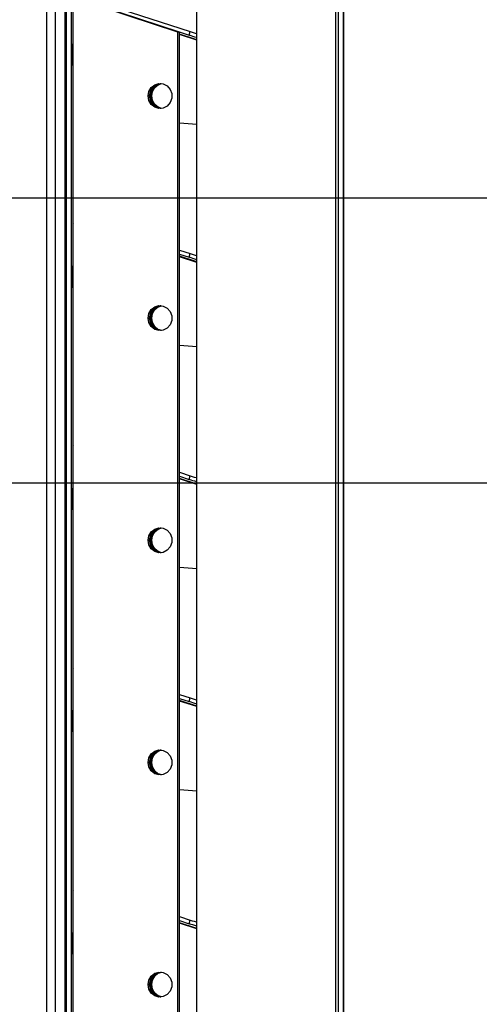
# Model space of a CAD drawing. Header units: millimetres. Extents: x 0 to 39025, y -31299 to 8400.
# Tile 78 of 256: x 17590 to 17686, y -29531 to -29326. Entities that reach past the tile are written whole.
import ezdxf

# ---------------------------------------------------------------- set-up
doc = ezdxf.new("R2010")
doc.units = ezdxf.units.MM
doc.header["$PDSIZE"] = -1
doc.layers.add('DIMENZIJE', color=4, linetype='Continuous')
doc.styles.add('SLDTEXTSTYLE6', font='txt')
doc.dimstyles.new('SLDDIMSTYLE0', dxfattribs={"dimtxt": 3, "dimasz": 3.414889, "dimexe": 0, "dimexo": 0.0625, "dimgap": 0.75, "dimtad": 1, "dimdec": 0, "dimlfac": 20, "dimrnd": 1e-09, "dimzin": 12, "dimdsep": 46, "dimtxsty": 'SLDTEXTSTYLE6', "dimsah": 1, "dimcen": 0.09, "dimadec": 0, "dimazin": 3, "dimtfac": 1, "dimtdec": 0, "dimtofl": 0, "dimtmove": 0, "dimatfit": 3, "dimfxl": 1, "dimfrac": 2, "dimtolj": 1, "dimtzin": 12, "dimarcsym": 0})

# ---------------------------------------------------------------- blocks, each defined once
blk = doc.blocks.new('*U63')
at = {"lineweight": 25}
for points in [[(684.42, 18.46), (684.42, 18.46), (684.42, 557.15), (684.42, 557.15)], [(713.31, 557.15), (713.31, 557.15), (713.31, 16.45), (713.31, 16.45)], [(713.91, 557.15), (713.91, 557.15), (713.91, 16.45), (713.91, 16.45)], [(714.96, 557.15), (714.96, 557.15), (714.96, 16.45), (714.96, 16.45)], [(715, 85.75), (715, 85.75), (715, 557.15), (715, 557.15)], [(657.32, 115.01), (657.32, 115.01), (657.32, 544.18), (657.32, 544.18)], [(657.32, 116.46), (657.32, 116.46), (657.32, 531.12), (657.32, 531.12)], [(658.32, 116.46), (658.32, 116.46), (658.32, 531.12), (658.32, 531.12)], [(656.95, 529.11), (656.95, 529.11), (656.95, 120.93), (656.95, 120.93)], [(658.7, 113.77), (658.7, 113.77), (658.7, 529.5), (658.7, 529.5)], [(680.52, 522.6), (680.52, 522.6), (659.79, 529.5), (659.79, 529.5)], [(680.83, 522.6), (680.83, 522.6), (660.1, 529.5), (660.1, 529.5)], [(662.61, 529.44), (662.61, 529.44), (683.08, 522.75), (683.08, 522.75)], [(653.15, 528.1), (653.15, 528.1), (653.15, 120.93), (653.15, 120.93)], [(654.95, 528.1), (654.95, 528.1), (654.95, 120.93), (654.95, 120.93)], [(658.62, 525.45), (658.62, 525.45), (658.62, 520.19), (658.62, 520.19)], [(673.74, 524.96), (673.74, 524.96), (682.83, 521.99), (682.83, 521.99)], [(680.52, 108.43), (680.52, 108.43), (680.52, 522.6), (680.52, 522.6)], [(680.83, 522.6), (680.83, 522.6), (680.52, 522.6), (680.52, 522.6)], [(680.83, 108.43), (680.83, 108.43), (680.83, 522.6), (680.83, 522.6)], [(682.83, 521.99), (682.83, 521.99), (683.08, 522.75), (683.08, 522.75)], [(684.42, 521.02), (684.42, 521.02), (680.83, 522.19), (680.83, 522.19)], [(684.42, 520.94), (684.42, 520.94), (680.83, 522.11), (680.83, 522.11)], [(658.62, 520.19), (658.62, 520.19), (658.7, 520.19), (658.7, 520.19)], [(658.7, 515.67), (658.7, 515.67), (658.62, 515.67), (658.62, 515.67)], [(680.83, 503.72), (680.83, 503.72), (684.42, 503.45), (684.42, 503.45)], [(658.62, 479.21), (658.62, 479.21), (658.62, 473.96), (658.62, 473.96)], [(658.7, 479.21), (658.7, 479.21), (658.62, 479.21), (658.62, 479.21)], [(680.83, 477.25), (680.83, 477.25), (683.08, 476.52), (683.08, 476.52)], [(680.83, 476.41), (680.83, 476.41), (682.83, 475.76), (682.83, 475.76)], [(684.42, 474.79), (684.42, 474.79), (680.83, 475.96), (680.83, 475.96)], [(684.42, 474.7), (684.42, 474.7), (680.83, 475.87), (680.83, 475.87)], [(682.83, 475.76), (682.83, 475.76), (683.08, 476.52), (683.08, 476.52)], [(658.62, 473.96), (658.62, 473.96), (658.7, 473.96), (658.7, 473.96)], [(658.7, 469.43), (658.7, 469.43), (658.62, 469.43), (658.62, 469.43)], [(680.83, 457.49), (680.83, 457.49), (684.42, 457.21), (684.42, 457.21)], [(658.62, 432.97), (658.62, 432.97), (658.62, 427.72), (658.62, 427.72)], [(658.7, 432.97), (658.7, 432.97), (658.62, 432.97), (658.62, 432.97)], [(680.83, 431.02), (680.83, 431.02), (683.08, 430.29), (683.08, 430.29)], [(680.83, 430.17), (680.83, 430.17), (682.83, 429.52), (682.83, 429.52)], [(684.42, 428.56), (684.42, 428.56), (680.83, 429.73), (680.83, 429.73)], [(684.42, 428.47), (684.42, 428.47), (680.83, 429.63), (680.83, 429.63)], [(682.83, 429.52), (682.83, 429.52), (683.08, 430.29), (683.08, 430.29)], [(658.62, 427.72), (658.62, 427.72), (658.7, 427.72), (658.7, 427.72)], [(658.7, 423.19), (658.7, 423.19), (658.62, 423.19), (658.62, 423.19)], [(680.83, 411.25), (680.83, 411.25), (684.42, 410.98), (684.42, 410.98)], [(658.62, 386.74), (658.62, 386.74), (658.62, 381.49), (658.62, 381.49)], [(658.7, 386.74), (658.7, 386.74), (658.62, 386.74), (658.62, 386.74)], [(680.83, 384.79), (680.83, 384.79), (683.08, 384.05), (683.08, 384.05)], [(680.83, 383.94), (680.83, 383.94), (682.83, 383.28), (682.83, 383.28)], [(684.42, 382.32), (684.42, 382.32), (680.83, 383.49), (680.83, 383.49)], [(684.42, 382.23), (684.42, 382.23), (680.83, 383.4), (680.83, 383.4)], [(682.83, 383.28), (682.83, 383.28), (683.08, 384.05), (683.08, 384.05)], [(658.62, 381.49), (658.62, 381.49), (658.7, 381.49), (658.7, 381.49)], [(658.7, 376.96), (658.7, 376.96), (658.62, 376.96), (658.62, 376.96)], [(680.83, 365.01), (680.83, 365.01), (684.42, 364.74), (684.42, 364.74)], [(658.62, 340.51), (658.62, 340.51), (658.62, 335.25), (658.62, 335.25)], [(658.7, 340.51), (658.7, 340.51), (658.62, 340.51), (658.62, 340.51)], [(680.83, 338.55), (680.83, 338.55), (683.08, 337.82), (683.08, 337.82)], [(680.83, 337.7), (680.83, 337.7), (682.83, 337.05), (682.83, 337.05)], [(684.42, 336.08), (684.42, 336.08), (680.83, 337.25), (680.83, 337.25)], [(684.42, 336), (684.42, 336), (680.83, 337.17), (680.83, 337.17)], [(682.83, 337.05), (682.83, 337.05), (683.08, 337.82), (683.08, 337.82)], [(658.62, 335.25), (658.62, 335.25), (658.7, 335.25), (658.7, 335.25)], [(658.7, 330.73), (658.7, 330.73), (658.62, 330.73), (658.62, 330.73)]]:
    blk.add_open_spline(points, degree=3, dxfattribs=at)
for points, knots in [([(683.08, 522.75), (683.08, 522.75), (683.48, 522.63), (683.48, 522.63), (683.48, 522.63), (683.89, 522.49), (683.89, 522.49), (683.89, 522.49), (684.29, 522.36), (684.29, 522.36), (684.29, 522.36), (684.42, 522.32), (684.42, 522.32)], [0, 0, 0, 0, 1, 1, 1, 2, 2, 2, 3, 3, 3, 4, 4, 4, 4]), ([(684.42, 521.47), (684.42, 521.47), (684.04, 521.6), (684.04, 521.6), (684.04, 521.6), (683.64, 521.73), (683.64, 521.73), (683.64, 521.73), (683.23, 521.86), (683.23, 521.86), (683.23, 521.86), (682.83, 521.99), (682.83, 521.99)], [0, 0, 0, 0, 1, 1, 1, 2, 2, 2, 3, 3, 3, 4, 4, 4, 4]), ([(658.62, 515.67), (658.62, 515.67), (658.62, 515.75), (658.62, 515.75), (658.62, 515.75), (658.62, 516.01), (658.62, 516.01), (658.62, 516.01), (658.62, 516.43), (658.62, 516.43), (658.62, 516.43), (658.62, 516.99), (658.62, 516.99), (658.62, 516.99), (658.62, 517.68), (658.62, 517.68), (658.62, 517.68), (658.62, 518.46), (658.62, 518.46), (658.62, 518.46), (658.62, 519.31), (658.62, 519.31), (658.62, 519.31), (658.62, 520.19), (658.62, 520.19)], [0, 0, 0, 0, 1, 1, 1, 2, 2, 2, 3, 3, 3, 4, 4, 4, 5, 5, 5, 6, 6, 6, 7, 7, 7, 8, 8, 8, 8]), ([(674.31, 509.33), (674.31, 509.33), (674.48, 508.39), (674.48, 508.39), (674.48, 508.39), (674.96, 507.57), (674.96, 507.57), (674.96, 507.57), (675.69, 506.99), (675.69, 506.99), (675.69, 506.99), (676.55, 506.73), (676.55, 506.73), (676.55, 506.73), (677.46, 506.82), (677.46, 506.82), (677.46, 506.82), (678.28, 507.24), (678.28, 507.24), (678.28, 507.24), (678.89, 507.95), (678.89, 507.95), (678.89, 507.95), (679.21, 508.85), (679.21, 508.85), (679.21, 508.85), (679.21, 509.81), (679.21, 509.81), (679.21, 509.81), (678.89, 510.7), (678.89, 510.7), (678.89, 510.7), (678.28, 511.41), (678.28, 511.41), (678.28, 511.41), (677.46, 511.84), (677.46, 511.84), (677.46, 511.84), (676.55, 511.93), (676.55, 511.93), (676.55, 511.93), (675.69, 511.67), (675.69, 511.67), (675.69, 511.67), (674.96, 511.09), (674.96, 511.09), (674.96, 511.09), (674.48, 510.27), (674.48, 510.27), (674.48, 510.27), (674.31, 509.33), (674.31, 509.33)], [0, 0, 0, 0, 1, 1, 1, 2, 2, 2, 3, 3, 3, 4, 4, 4, 5, 5, 5, 6, 6, 6, 7, 7, 7, 8, 8, 8, 9, 9, 9, 10, 10, 10, 11, 11, 11, 12, 12, 12, 13, 13, 13, 14, 14, 14, 15, 15, 15, 16, 16, 16, 17, 17, 17, 17]), ([(674.62, 509.33), (674.62, 509.33), (674.79, 510.27), (674.79, 510.27), (674.79, 510.27), (675.27, 511.09), (675.27, 511.09), (675.27, 511.09), (675.99, 511.67), (675.99, 511.67), (675.99, 511.67), (676.86, 511.93), (676.86, 511.93), (676.86, 511.93), (676.94, 511.94), (676.94, 511.94)], [0, 0, 0, 0, 1, 1, 1, 2, 2, 2, 3, 3, 3, 4, 4, 4, 5, 5, 5, 5]), ([(674.8, 509.32), (674.8, 509.32), (674.97, 510.27), (674.97, 510.27), (674.97, 510.27), (675.44, 511.09), (675.44, 511.09), (675.44, 511.09), (676.16, 511.66), (676.16, 511.66), (676.16, 511.66), (677.03, 511.92), (677.03, 511.92), (677.03, 511.92), (677.04, 511.92), (677.04, 511.92)], [0, 0, 0, 0, 1, 1, 1, 2, 2, 2, 3, 3, 3, 4, 4, 4, 5, 5, 5, 5]), ([(675.05, 509.33), (675.05, 509.33), (675.21, 510.27), (675.21, 510.27), (675.21, 510.27), (675.69, 511.09), (675.69, 511.09), (675.69, 511.09), (676.41, 511.67), (676.41, 511.67), (676.41, 511.67), (677.15, 511.91), (677.15, 511.91)], [0, 0, 0, 0, 1, 1, 1, 2, 2, 2, 3, 3, 3, 4, 4, 4, 4]), ([(676.94, 506.72), (676.94, 506.72), (676.86, 506.73), (676.86, 506.73), (676.86, 506.73), (675.99, 506.99), (675.99, 506.99), (675.99, 506.99), (675.27, 507.57), (675.27, 507.57), (675.27, 507.57), (674.79, 508.39), (674.79, 508.39), (674.79, 508.39), (674.62, 509.33), (674.62, 509.33)], [0, 0, 0, 0, 1, 1, 1, 2, 2, 2, 3, 3, 3, 4, 4, 4, 5, 5, 5, 5]), ([(677.01, 506.73), (677.01, 506.73), (676.17, 506.99), (676.17, 506.99), (676.17, 506.99), (675.45, 507.56), (675.45, 507.56), (675.45, 507.56), (674.97, 508.38), (674.97, 508.38), (674.97, 508.38), (674.8, 509.32), (674.8, 509.32)], [0, 0, 0, 0, 1, 1, 1, 2, 2, 2, 3, 3, 3, 4, 4, 4, 4]), ([(677.15, 506.75), (677.15, 506.75), (676.42, 506.99), (676.42, 506.99), (676.42, 506.99), (675.7, 507.57), (675.7, 507.57), (675.7, 507.57), (675.22, 508.39), (675.22, 508.39), (675.22, 508.39), (675.05, 509.33), (675.05, 509.33)], [0, 0, 0, 0, 1, 1, 1, 2, 2, 2, 3, 3, 3, 4, 4, 4, 4]), ([(658.7, 482.72), (658.7, 482.72), (658.65, 482.59), (658.65, 482.59), (658.65, 482.59), (658.63, 482.4), (658.63, 482.4), (658.63, 482.4), (658.62, 482.3), (658.62, 482.3)], [0, 0, 0, 0, 1, 1, 1, 2, 2, 2, 3, 3, 3, 3]), ([(658.62, 482.3), (658.62, 482.3), (658.62, 481.93), (658.62, 481.93), (658.62, 481.93), (658.62, 481.56), (658.62, 481.56), (658.62, 481.56), (658.62, 481.17), (658.62, 481.17), (658.62, 481.17), (658.62, 480.79), (658.62, 480.79), (658.62, 480.79), (658.62, 480.4), (658.62, 480.4), (658.62, 480.4), (658.62, 480), (658.62, 480), (658.62, 480), (658.62, 479.61), (658.62, 479.61), (658.62, 479.61), (658.62, 479.21), (658.62, 479.21)], [0, 0, 0, 0, 1, 1, 1, 2, 2, 2, 3, 3, 3, 4, 4, 4, 5, 5, 5, 6, 6, 6, 7, 7, 7, 8, 8, 8, 8]), ([(684.42, 475.24), (684.42, 475.24), (684.04, 475.36), (684.04, 475.36), (684.04, 475.36), (683.64, 475.49), (683.64, 475.49), (683.64, 475.49), (683.23, 475.63), (683.23, 475.63), (683.23, 475.63), (682.83, 475.76), (682.83, 475.76)], [0, 0, 0, 0, 1, 1, 1, 2, 2, 2, 3, 3, 3, 4, 4, 4, 4]), ([(683.08, 476.52), (683.08, 476.52), (683.48, 476.39), (683.48, 476.39), (683.48, 476.39), (683.89, 476.26), (683.89, 476.26), (683.89, 476.26), (684.29, 476.13), (684.29, 476.13), (684.29, 476.13), (684.42, 476.08), (684.42, 476.08)], [0, 0, 0, 0, 1, 1, 1, 2, 2, 2, 3, 3, 3, 4, 4, 4, 4]), ([(658.62, 469.43), (658.62, 469.43), (658.62, 469.52), (658.62, 469.52), (658.62, 469.52), (658.62, 469.78), (658.62, 469.78), (658.62, 469.78), (658.62, 470.2), (658.62, 470.2), (658.62, 470.2), (658.62, 470.76), (658.62, 470.76), (658.62, 470.76), (658.62, 471.45), (658.62, 471.45), (658.62, 471.45), (658.62, 472.23), (658.62, 472.23), (658.62, 472.23), (658.62, 473.07), (658.62, 473.07), (658.62, 473.07), (658.62, 473.96), (658.62, 473.96)], [0, 0, 0, 0, 1, 1, 1, 2, 2, 2, 3, 3, 3, 4, 4, 4, 5, 5, 5, 6, 6, 6, 7, 7, 7, 8, 8, 8, 8]), ([(674.31, 463.09), (674.31, 463.09), (674.48, 462.15), (674.48, 462.15), (674.48, 462.15), (674.96, 461.33), (674.96, 461.33), (674.96, 461.33), (675.69, 460.75), (675.69, 460.75), (675.69, 460.75), (676.55, 460.49), (676.55, 460.49), (676.55, 460.49), (677.46, 460.58), (677.46, 460.58), (677.46, 460.58), (678.28, 461.01), (678.28, 461.01), (678.28, 461.01), (678.89, 461.72), (678.89, 461.72), (678.89, 461.72), (679.21, 462.62), (679.21, 462.62), (679.21, 462.62), (679.21, 463.57), (679.21, 463.57), (679.21, 463.57), (678.89, 464.47), (678.89, 464.47), (678.89, 464.47), (678.28, 465.18), (678.28, 465.18), (678.28, 465.18), (677.46, 465.61), (677.46, 465.61), (677.46, 465.61), (676.55, 465.69), (676.55, 465.69), (676.55, 465.69), (675.69, 465.43), (675.69, 465.43), (675.69, 465.43), (674.96, 464.86), (674.96, 464.86), (674.96, 464.86), (674.48, 464.03), (674.48, 464.03), (674.48, 464.03), (674.31, 463.09), (674.31, 463.09)], [0, 0, 0, 0, 1, 1, 1, 2, 2, 2, 3, 3, 3, 4, 4, 4, 5, 5, 5, 6, 6, 6, 7, 7, 7, 8, 8, 8, 9, 9, 9, 10, 10, 10, 11, 11, 11, 12, 12, 12, 13, 13, 13, 14, 14, 14, 15, 15, 15, 16, 16, 16, 17, 17, 17, 17]), ([(674.62, 463.09), (674.62, 463.09), (674.79, 464.03), (674.79, 464.03), (674.79, 464.03), (675.27, 464.86), (675.27, 464.86), (675.27, 464.86), (675.99, 465.43), (675.99, 465.43), (675.99, 465.43), (676.86, 465.69), (676.86, 465.69), (676.86, 465.69), (676.94, 465.7), (676.94, 465.7)], [0, 0, 0, 0, 1, 1, 1, 2, 2, 2, 3, 3, 3, 4, 4, 4, 5, 5, 5, 5]), ([(674.8, 463.09), (674.8, 463.09), (674.97, 464.03), (674.97, 464.03), (674.97, 464.03), (675.44, 464.85), (675.44, 464.85), (675.44, 464.85), (676.16, 465.43), (676.16, 465.43), (676.16, 465.43), (677.03, 465.69), (677.03, 465.69), (677.03, 465.69), (677.04, 465.69), (677.04, 465.69)], [0, 0, 0, 0, 1, 1, 1, 2, 2, 2, 3, 3, 3, 4, 4, 4, 5, 5, 5, 5]), ([(675.05, 463.09), (675.05, 463.09), (675.21, 464.03), (675.21, 464.03), (675.21, 464.03), (675.69, 464.86), (675.69, 464.86), (675.69, 464.86), (676.41, 465.43), (676.41, 465.43), (676.41, 465.43), (677.15, 465.68), (677.15, 465.68)], [0, 0, 0, 0, 1, 1, 1, 2, 2, 2, 3, 3, 3, 4, 4, 4, 4]), ([(676.94, 460.49), (676.94, 460.49), (676.86, 460.49), (676.86, 460.49), (676.86, 460.49), (675.99, 460.75), (675.99, 460.75), (675.99, 460.75), (675.27, 461.33), (675.27, 461.33), (675.27, 461.33), (674.79, 462.15), (674.79, 462.15), (674.79, 462.15), (674.62, 463.09), (674.62, 463.09)], [0, 0, 0, 0, 1, 1, 1, 2, 2, 2, 3, 3, 3, 4, 4, 4, 5, 5, 5, 5]), ([(677.01, 460.49), (677.01, 460.49), (676.17, 460.75), (676.17, 460.75), (676.17, 460.75), (675.45, 461.33), (675.45, 461.33), (675.45, 461.33), (674.97, 462.15), (674.97, 462.15), (674.97, 462.15), (674.8, 463.09), (674.8, 463.09)], [0, 0, 0, 0, 1, 1, 1, 2, 2, 2, 3, 3, 3, 4, 4, 4, 4]), ([(677.15, 460.51), (677.15, 460.51), (676.42, 460.75), (676.42, 460.75), (676.42, 460.75), (675.7, 461.33), (675.7, 461.33), (675.7, 461.33), (675.22, 462.15), (675.22, 462.15), (675.22, 462.15), (675.05, 463.09), (675.05, 463.09)], [0, 0, 0, 0, 1, 1, 1, 2, 2, 2, 3, 3, 3, 4, 4, 4, 4]), ([(658.7, 436.49), (658.7, 436.49), (658.65, 436.35), (658.65, 436.35), (658.65, 436.35), (658.63, 436.16), (658.63, 436.16), (658.63, 436.16), (658.62, 436.06), (658.62, 436.06)], [0, 0, 0, 0, 1, 1, 1, 2, 2, 2, 3, 3, 3, 3]), ([(658.62, 436.06), (658.62, 436.06), (658.62, 435.7), (658.62, 435.7), (658.62, 435.7), (658.62, 435.32), (658.62, 435.32), (658.62, 435.32), (658.62, 434.94), (658.62, 434.94), (658.62, 434.94), (658.62, 434.55), (658.62, 434.55), (658.62, 434.55), (658.62, 434.16), (658.62, 434.16), (658.62, 434.16), (658.62, 433.77), (658.62, 433.77), (658.62, 433.77), (658.62, 433.37), (658.62, 433.37), (658.62, 433.37), (658.62, 432.97), (658.62, 432.97)], [0, 0, 0, 0, 1, 1, 1, 2, 2, 2, 3, 3, 3, 4, 4, 4, 5, 5, 5, 6, 6, 6, 7, 7, 7, 8, 8, 8, 8]), ([(684.42, 429), (684.42, 429), (684.04, 429.13), (684.04, 429.13), (684.04, 429.13), (683.64, 429.26), (683.64, 429.26), (683.64, 429.26), (683.23, 429.39), (683.23, 429.39), (683.23, 429.39), (682.83, 429.52), (682.83, 429.52)], [0, 0, 0, 0, 1, 1, 1, 2, 2, 2, 3, 3, 3, 4, 4, 4, 4]), ([(683.08, 430.29), (683.08, 430.29), (683.48, 430.16), (683.48, 430.16), (683.48, 430.16), (683.89, 430.02), (683.89, 430.02), (683.89, 430.02), (684.29, 429.89), (684.29, 429.89), (684.29, 429.89), (684.42, 429.85), (684.42, 429.85)], [0, 0, 0, 0, 1, 1, 1, 2, 2, 2, 3, 3, 3, 4, 4, 4, 4]), ([(658.62, 423.19), (658.62, 423.19), (658.62, 423.29), (658.62, 423.29), (658.62, 423.29), (658.62, 423.54), (658.62, 423.54), (658.62, 423.54), (658.62, 423.96), (658.62, 423.96), (658.62, 423.96), (658.62, 424.52), (658.62, 424.52), (658.62, 424.52), (658.62, 425.21), (658.62, 425.21), (658.62, 425.21), (658.62, 425.99), (658.62, 425.99), (658.62, 425.99), (658.62, 426.84), (658.62, 426.84), (658.62, 426.84), (658.62, 427.72), (658.62, 427.72)], [0, 0, 0, 0, 1, 1, 1, 2, 2, 2, 3, 3, 3, 4, 4, 4, 5, 5, 5, 6, 6, 6, 7, 7, 7, 8, 8, 8, 8]), ([(674.31, 416.86), (674.31, 416.86), (674.48, 415.91), (674.48, 415.91), (674.48, 415.91), (674.96, 415.1), (674.96, 415.1), (674.96, 415.1), (675.69, 414.52), (675.69, 414.52), (675.69, 414.52), (676.55, 414.26), (676.55, 414.26), (676.55, 414.26), (677.46, 414.34), (677.46, 414.34), (677.46, 414.34), (678.28, 414.78), (678.28, 414.78), (678.28, 414.78), (678.89, 415.49), (678.89, 415.49), (678.89, 415.49), (679.21, 416.38), (679.21, 416.38), (679.21, 416.38), (679.21, 417.34), (679.21, 417.34), (679.21, 417.34), (678.89, 418.24), (678.89, 418.24), (678.89, 418.24), (678.28, 418.95), (678.28, 418.95), (678.28, 418.95), (677.46, 419.37), (677.46, 419.37), (677.46, 419.37), (676.55, 419.46), (676.55, 419.46), (676.55, 419.46), (675.69, 419.19), (675.69, 419.19), (675.69, 419.19), (674.96, 418.62), (674.96, 418.62), (674.96, 418.62), (674.48, 417.8), (674.48, 417.8), (674.48, 417.8), (674.31, 416.86), (674.31, 416.86)], [0, 0, 0, 0, 1, 1, 1, 2, 2, 2, 3, 3, 3, 4, 4, 4, 5, 5, 5, 6, 6, 6, 7, 7, 7, 8, 8, 8, 9, 9, 9, 10, 10, 10, 11, 11, 11, 12, 12, 12, 13, 13, 13, 14, 14, 14, 15, 15, 15, 16, 16, 16, 17, 17, 17, 17]), ([(674.62, 416.86), (674.62, 416.86), (674.79, 417.8), (674.79, 417.8), (674.79, 417.8), (675.27, 418.62), (675.27, 418.62), (675.27, 418.62), (675.99, 419.19), (675.99, 419.19), (675.99, 419.19), (676.86, 419.46), (676.86, 419.46), (676.86, 419.46), (676.94, 419.46), (676.94, 419.46)], [0, 0, 0, 0, 1, 1, 1, 2, 2, 2, 3, 3, 3, 4, 4, 4, 5, 5, 5, 5]), ([(674.8, 416.85), (674.8, 416.85), (674.97, 417.8), (674.97, 417.8), (674.97, 417.8), (675.44, 418.61), (675.44, 418.61), (675.44, 418.61), (676.16, 419.19), (676.16, 419.19), (676.16, 419.19), (677.03, 419.46), (677.03, 419.46), (677.03, 419.46), (677.04, 419.46), (677.04, 419.46)], [0, 0, 0, 0, 1, 1, 1, 2, 2, 2, 3, 3, 3, 4, 4, 4, 5, 5, 5, 5]), ([(675.05, 416.86), (675.05, 416.86), (675.21, 417.8), (675.21, 417.8), (675.21, 417.8), (675.69, 418.62), (675.69, 418.62), (675.69, 418.62), (676.41, 419.19), (676.41, 419.19), (676.41, 419.19), (677.15, 419.44), (677.15, 419.44)], [0, 0, 0, 0, 1, 1, 1, 2, 2, 2, 3, 3, 3, 4, 4, 4, 4]), ([(676.94, 414.25), (676.94, 414.25), (676.86, 414.26), (676.86, 414.26), (676.86, 414.26), (675.99, 414.52), (675.99, 414.52), (675.99, 414.52), (675.27, 415.1), (675.27, 415.1), (675.27, 415.1), (674.79, 415.91), (674.79, 415.91), (674.79, 415.91), (674.62, 416.86), (674.62, 416.86)], [0, 0, 0, 0, 1, 1, 1, 2, 2, 2, 3, 3, 3, 4, 4, 4, 5, 5, 5, 5]), ([(677.01, 414.26), (677.01, 414.26), (676.17, 414.51), (676.17, 414.51), (676.17, 414.51), (675.45, 415.1), (675.45, 415.1), (675.45, 415.1), (674.97, 415.91), (674.97, 415.91), (674.97, 415.91), (674.8, 416.85), (674.8, 416.85)], [0, 0, 0, 0, 1, 1, 1, 2, 2, 2, 3, 3, 3, 4, 4, 4, 4]), ([(677.15, 414.27), (677.15, 414.27), (676.42, 414.52), (676.42, 414.52), (676.42, 414.52), (675.7, 415.1), (675.7, 415.1), (675.7, 415.1), (675.22, 415.91), (675.22, 415.91), (675.22, 415.91), (675.05, 416.86), (675.05, 416.86)], [0, 0, 0, 0, 1, 1, 1, 2, 2, 2, 3, 3, 3, 4, 4, 4, 4]), ([(658.7, 390.25), (658.7, 390.25), (658.65, 390.11), (658.65, 390.11), (658.65, 390.11), (658.63, 389.93), (658.63, 389.93), (658.63, 389.93), (658.62, 389.83), (658.62, 389.83)], [0, 0, 0, 0, 1, 1, 1, 2, 2, 2, 3, 3, 3, 3]), ([(658.62, 389.83), (658.62, 389.83), (658.62, 389.46), (658.62, 389.46), (658.62, 389.46), (658.62, 389.08), (658.62, 389.08), (658.62, 389.08), (658.62, 388.71), (658.62, 388.71), (658.62, 388.71), (658.62, 388.32), (658.62, 388.32), (658.62, 388.32), (658.62, 387.93), (658.62, 387.93), (658.62, 387.93), (658.62, 387.54), (658.62, 387.54), (658.62, 387.54), (658.62, 387.14), (658.62, 387.14), (658.62, 387.14), (658.62, 386.74), (658.62, 386.74)], [0, 0, 0, 0, 1, 1, 1, 2, 2, 2, 3, 3, 3, 4, 4, 4, 5, 5, 5, 6, 6, 6, 7, 7, 7, 8, 8, 8, 8]), ([(684.42, 382.76), (684.42, 382.76), (684.04, 382.89), (684.04, 382.89), (684.04, 382.89), (683.64, 383.03), (683.64, 383.03), (683.64, 383.03), (683.23, 383.15), (683.23, 383.15), (683.23, 383.15), (682.83, 383.28), (682.83, 383.28)], [0, 0, 0, 0, 1, 1, 1, 2, 2, 2, 3, 3, 3, 4, 4, 4, 4]), ([(683.08, 384.05), (683.08, 384.05), (683.48, 383.92), (683.48, 383.92), (683.48, 383.92), (683.89, 383.79), (683.89, 383.79), (683.89, 383.79), (684.29, 383.66), (684.29, 383.66), (684.29, 383.66), (684.42, 383.62), (684.42, 383.62)], [0, 0, 0, 0, 1, 1, 1, 2, 2, 2, 3, 3, 3, 4, 4, 4, 4]), ([(658.62, 376.96), (658.62, 376.96), (658.62, 377.05), (658.62, 377.05), (658.62, 377.05), (658.62, 377.3), (658.62, 377.3), (658.62, 377.3), (658.62, 377.72), (658.62, 377.72), (658.62, 377.72), (658.62, 378.29), (658.62, 378.29), (658.62, 378.29), (658.62, 378.97), (658.62, 378.97), (658.62, 378.97), (658.62, 379.75), (658.62, 379.75), (658.62, 379.75), (658.62, 380.6), (658.62, 380.6), (658.62, 380.6), (658.62, 381.49), (658.62, 381.49)], [0, 0, 0, 0, 1, 1, 1, 2, 2, 2, 3, 3, 3, 4, 4, 4, 5, 5, 5, 6, 6, 6, 7, 7, 7, 8, 8, 8, 8]), ([(674.31, 370.62), (674.31, 370.62), (674.48, 369.68), (674.48, 369.68), (674.48, 369.68), (674.96, 368.87), (674.96, 368.87), (674.96, 368.87), (675.69, 368.28), (675.69, 368.28), (675.69, 368.28), (676.55, 368.02), (676.55, 368.02), (676.55, 368.02), (677.46, 368.11), (677.46, 368.11), (677.46, 368.11), (678.28, 368.54), (678.28, 368.54), (678.28, 368.54), (678.89, 369.25), (678.89, 369.25), (678.89, 369.25), (679.21, 370.14), (679.21, 370.14), (679.21, 370.14), (679.21, 371.11), (679.21, 371.11), (679.21, 371.11), (678.89, 372), (678.89, 372), (678.89, 372), (678.28, 372.71), (678.28, 372.71), (678.28, 372.71), (677.46, 373.13), (677.46, 373.13), (677.46, 373.13), (676.55, 373.23), (676.55, 373.23), (676.55, 373.23), (675.69, 372.96), (675.69, 372.96), (675.69, 372.96), (674.96, 372.38), (674.96, 372.38), (674.96, 372.38), (674.48, 371.57), (674.48, 371.57), (674.48, 371.57), (674.31, 370.62), (674.31, 370.62)], [0, 0, 0, 0, 1, 1, 1, 2, 2, 2, 3, 3, 3, 4, 4, 4, 5, 5, 5, 6, 6, 6, 7, 7, 7, 8, 8, 8, 9, 9, 9, 10, 10, 10, 11, 11, 11, 12, 12, 12, 13, 13, 13, 14, 14, 14, 15, 15, 15, 16, 16, 16, 17, 17, 17, 17]), ([(674.62, 370.62), (674.62, 370.62), (674.79, 371.57), (674.79, 371.57), (674.79, 371.57), (675.27, 372.38), (675.27, 372.38), (675.27, 372.38), (675.99, 372.96), (675.99, 372.96), (675.99, 372.96), (676.86, 373.23), (676.86, 373.23), (676.86, 373.23), (676.94, 373.23), (676.94, 373.23)], [0, 0, 0, 0, 1, 1, 1, 2, 2, 2, 3, 3, 3, 4, 4, 4, 5, 5, 5, 5]), ([(674.8, 370.62), (674.8, 370.62), (674.97, 371.56), (674.97, 371.56), (674.97, 371.56), (675.44, 372.38), (675.44, 372.38), (675.44, 372.38), (676.16, 372.96), (676.16, 372.96), (676.16, 372.96), (677.03, 373.22), (677.03, 373.22), (677.03, 373.22), (677.04, 373.22), (677.04, 373.22)], [0, 0, 0, 0, 1, 1, 1, 2, 2, 2, 3, 3, 3, 4, 4, 4, 5, 5, 5, 5]), ([(675.05, 370.62), (675.05, 370.62), (675.21, 371.57), (675.21, 371.57), (675.21, 371.57), (675.69, 372.38), (675.69, 372.38), (675.69, 372.38), (676.41, 372.96), (676.41, 372.96), (676.41, 372.96), (677.15, 373.21), (677.15, 373.21)], [0, 0, 0, 0, 1, 1, 1, 2, 2, 2, 3, 3, 3, 4, 4, 4, 4]), ([(676.94, 368.01), (676.94, 368.01), (676.86, 368.02), (676.86, 368.02), (676.86, 368.02), (675.99, 368.28), (675.99, 368.28), (675.99, 368.28), (675.27, 368.87), (675.27, 368.87), (675.27, 368.87), (674.79, 369.68), (674.79, 369.68), (674.79, 369.68), (674.62, 370.62), (674.62, 370.62)], [0, 0, 0, 0, 1, 1, 1, 2, 2, 2, 3, 3, 3, 4, 4, 4, 5, 5, 5, 5]), ([(677.01, 368.02), (677.01, 368.02), (676.17, 368.28), (676.17, 368.28), (676.17, 368.28), (675.45, 368.86), (675.45, 368.86), (675.45, 368.86), (674.97, 369.67), (674.97, 369.67), (674.97, 369.67), (674.8, 370.62), (674.8, 370.62)], [0, 0, 0, 0, 1, 1, 1, 2, 2, 2, 3, 3, 3, 4, 4, 4, 4]), ([(677.15, 368.04), (677.15, 368.04), (676.42, 368.28), (676.42, 368.28), (676.42, 368.28), (675.7, 368.87), (675.7, 368.87), (675.7, 368.87), (675.22, 369.68), (675.22, 369.68), (675.22, 369.68), (675.05, 370.62), (675.05, 370.62)], [0, 0, 0, 0, 1, 1, 1, 2, 2, 2, 3, 3, 3, 4, 4, 4, 4]), ([(658.7, 344.02), (658.7, 344.02), (658.65, 343.88), (658.65, 343.88), (658.65, 343.88), (658.63, 343.7), (658.63, 343.7), (658.63, 343.7), (658.62, 343.59), (658.62, 343.59)], [0, 0, 0, 0, 1, 1, 1, 2, 2, 2, 3, 3, 3, 3]), ([(658.62, 343.59), (658.62, 343.59), (658.62, 343.22), (658.62, 343.22), (658.62, 343.22), (658.62, 342.85), (658.62, 342.85), (658.62, 342.85), (658.62, 342.47), (658.62, 342.47), (658.62, 342.47), (658.62, 342.09), (658.62, 342.09), (658.62, 342.09), (658.62, 341.7), (658.62, 341.7), (658.62, 341.7), (658.62, 341.3), (658.62, 341.3), (658.62, 341.3), (658.62, 340.9), (658.62, 340.9), (658.62, 340.9), (658.62, 340.51), (658.62, 340.51)], [0, 0, 0, 0, 1, 1, 1, 2, 2, 2, 3, 3, 3, 4, 4, 4, 5, 5, 5, 6, 6, 6, 7, 7, 7, 8, 8, 8, 8]), ([(684.42, 336.53), (684.42, 336.53), (684.04, 336.66), (684.04, 336.66), (684.04, 336.66), (683.64, 336.79), (683.64, 336.79), (683.64, 336.79), (683.23, 336.92), (683.23, 336.92), (683.23, 336.92), (682.83, 337.05), (682.83, 337.05)], [0, 0, 0, 0, 1, 1, 1, 2, 2, 2, 3, 3, 3, 4, 4, 4, 4]), ([(683.08, 337.82), (683.08, 337.82), (683.48, 337.68), (683.48, 337.68), (683.48, 337.68), (683.89, 337.56), (683.89, 337.56), (683.89, 337.56), (684.29, 337.42), (684.29, 337.42), (684.29, 337.42), (684.42, 337.38), (684.42, 337.38)], [0, 0, 0, 0, 1, 1, 1, 2, 2, 2, 3, 3, 3, 4, 4, 4, 4]), ([(658.62, 330.73), (658.62, 330.73), (658.62, 330.81), (658.62, 330.81), (658.62, 330.81), (658.62, 331.07), (658.62, 331.07), (658.62, 331.07), (658.62, 331.49), (658.62, 331.49), (658.62, 331.49), (658.62, 332.05), (658.62, 332.05), (658.62, 332.05), (658.62, 332.73), (658.62, 332.73), (658.62, 332.73), (658.62, 333.52), (658.62, 333.52), (658.62, 333.52), (658.62, 334.36), (658.62, 334.36), (658.62, 334.36), (658.62, 335.25), (658.62, 335.25)], [0, 0, 0, 0, 1, 1, 1, 2, 2, 2, 3, 3, 3, 4, 4, 4, 5, 5, 5, 6, 6, 6, 7, 7, 7, 8, 8, 8, 8]), ([(674.31, 324.39), (674.31, 324.39), (674.48, 323.44), (674.48, 323.44), (674.48, 323.44), (674.96, 322.63), (674.96, 322.63), (674.96, 322.63), (675.69, 322.05), (675.69, 322.05), (675.69, 322.05), (676.55, 321.78), (676.55, 321.78), (676.55, 321.78), (677.46, 321.88), (677.46, 321.88), (677.46, 321.88), (678.28, 322.3), (678.28, 322.3), (678.28, 322.3), (678.89, 323.01), (678.89, 323.01), (678.89, 323.01), (679.21, 323.91), (679.21, 323.91), (679.21, 323.91), (679.21, 324.87), (679.21, 324.87), (679.21, 324.87), (678.89, 325.76), (678.89, 325.76), (678.89, 325.76), (678.28, 326.47), (678.28, 326.47), (678.28, 326.47), (677.46, 326.9), (677.46, 326.9), (677.46, 326.9), (676.55, 326.99), (676.55, 326.99), (676.55, 326.99), (675.69, 326.73), (675.69, 326.73), (675.69, 326.73), (674.96, 326.15), (674.96, 326.15), (674.96, 326.15), (674.48, 325.33), (674.48, 325.33), (674.48, 325.33), (674.31, 324.39), (674.31, 324.39)], [0, 0, 0, 0, 1, 1, 1, 2, 2, 2, 3, 3, 3, 4, 4, 4, 5, 5, 5, 6, 6, 6, 7, 7, 7, 8, 8, 8, 9, 9, 9, 10, 10, 10, 11, 11, 11, 12, 12, 12, 13, 13, 13, 14, 14, 14, 15, 15, 15, 16, 16, 16, 17, 17, 17, 17]), ([(674.62, 324.39), (674.62, 324.39), (674.79, 325.33), (674.79, 325.33), (674.79, 325.33), (675.27, 326.15), (675.27, 326.15), (675.27, 326.15), (675.99, 326.73), (675.99, 326.73), (675.99, 326.73), (676.86, 326.99), (676.86, 326.99), (676.86, 326.99), (676.94, 327), (676.94, 327)], [0, 0, 0, 0, 1, 1, 1, 2, 2, 2, 3, 3, 3, 4, 4, 4, 5, 5, 5, 5]), ([(674.8, 324.39), (674.8, 324.39), (674.97, 325.33), (674.97, 325.33), (674.97, 325.33), (675.44, 326.15), (675.44, 326.15), (675.44, 326.15), (676.16, 326.73), (676.16, 326.73), (676.16, 326.73), (677.03, 326.99), (677.03, 326.99), (677.03, 326.99), (677.04, 326.99), (677.04, 326.99)], [0, 0, 0, 0, 1, 1, 1, 2, 2, 2, 3, 3, 3, 4, 4, 4, 5, 5, 5, 5]), ([(675.05, 324.39), (675.05, 324.39), (675.21, 325.33), (675.21, 325.33), (675.21, 325.33), (675.69, 326.15), (675.69, 326.15), (675.69, 326.15), (676.41, 326.73), (676.41, 326.73), (676.41, 326.73), (677.15, 326.97), (677.15, 326.97)], [0, 0, 0, 0, 1, 1, 1, 2, 2, 2, 3, 3, 3, 4, 4, 4, 4]), ([(676.94, 321.78), (676.94, 321.78), (676.86, 321.78), (676.86, 321.78), (676.86, 321.78), (675.99, 322.05), (675.99, 322.05), (675.99, 322.05), (675.27, 322.63), (675.27, 322.63), (675.27, 322.63), (674.79, 323.44), (674.79, 323.44), (674.79, 323.44), (674.62, 324.39), (674.62, 324.39)], [0, 0, 0, 0, 1, 1, 1, 2, 2, 2, 3, 3, 3, 4, 4, 4, 5, 5, 5, 5]), ([(677.01, 321.78), (677.01, 321.78), (676.17, 322.05), (676.17, 322.05), (676.17, 322.05), (675.45, 322.62), (675.45, 322.62), (675.45, 322.62), (674.97, 323.44), (674.97, 323.44), (674.97, 323.44), (674.8, 324.39), (674.8, 324.39)], [0, 0, 0, 0, 1, 1, 1, 2, 2, 2, 3, 3, 3, 4, 4, 4, 4]), ([(677.15, 321.81), (677.15, 321.81), (676.42, 322.05), (676.42, 322.05), (676.42, 322.05), (675.7, 322.63), (675.7, 322.63), (675.7, 322.63), (675.22, 323.44), (675.22, 323.44), (675.22, 323.44), (675.05, 324.39), (675.05, 324.39)], [0, 0, 0, 0, 1, 1, 1, 2, 2, 2, 3, 3, 3, 4, 4, 4, 4])]:
    blk.add_open_spline(points, degree=3, knots=knots, dxfattribs=at)
blk = doc.blocks.new('*D85')
at = {"layer": 'Defpoints', "color": 0, "transparency": 16777216}
for p in [(17490.78, -29422.71), (17443.38, -29833.3), (17894.27, -29833.3)]:
    blk.add_point(p, dxfattribs=at)
at = {"layer": 'DIMENZIJE', "color": 0, "lineweight": -2, "transparency": 16777216}
for p, q in [((17492.03, -29422.71), (17914.27, -29422.71)), ((17894.27, -29491.01), (17894.27, -29765)), ((17444.63, -29833.3), (17914.27, -29833.3))]:
    blk.add_line(p, q, dxfattribs=at)
at = {"layer": 'DIMENZIJE', "color": 0, "transparency": 16777216}
for points in [[(17882.88, -29491.01), (17905.65, -29491.01), (17894.27, -29422.71)], [(17882.88, -29765), (17905.65, -29765), (17894.27, -29833.3)]]:
    blk.add_solid(points, dxfattribs=at)
at = {"layer": 'DIMENZIJE', "color": 0, "transparency": 16777216, "insert": (17849.27, -29628.01), "char_height": 60, "attachment_point": 5, "rotation": 90, "style": 'SLDTEXTSTYLE6'}
blk.add_mtext('\\A1;411', dxfattribs=at)
blk = doc.blocks.new('*D86')
at = {"layer": 'Defpoints', "color": 0, "transparency": 16777216}
for p in [(17491.78, -29363.41), (18095.83, -29363.41), (17443.38, -29833.3)]:
    blk.add_point(p, dxfattribs=at)
at = {"layer": 'DIMENZIJE', "color": 0, "lineweight": -2, "transparency": 16777216}
for p, q in [((17493.03, -29363.41), (18115.83, -29363.41)), ((18095.83, -29765), (18095.83, -29431.71)), ((17444.63, -29833.3), (18115.83, -29833.3))]:
    blk.add_line(p, q, dxfattribs=at)
at = {"layer": 'DIMENZIJE', "color": 0, "transparency": 16777216}
for points in [[(18084.45, -29431.71), (18107.21, -29431.71), (18095.83, -29363.41)], [(18084.45, -29765), (18107.21, -29765), (18095.83, -29833.3)]]:
    blk.add_solid(points, dxfattribs=at)
at = {"layer": 'DIMENZIJE', "color": 0, "transparency": 16777216, "insert": (18049.97, -29598.36), "char_height": 60, "attachment_point": 5, "rotation": 90, "style": 'SLDTEXTSTYLE6'}
blk.add_mtext('\\A1;470', dxfattribs=at)

msp = doc.modelspace()

# ---------------------------------------------------------------- block references
at = {"color": 1}
msp.add_blockref('*U63', (16942.38, -29851.51), dxfattribs=at)

# ---------------------------------------------------------------- dimensions: what is measured, and where the dimension line sits
at = {"layer": 'DIMENZIJE'}
for base, p1, p2, picture, middle in [((18095.83, -29363.41), (17443.38, -29833.3), (17491.78, -29363.41), '*D86', (18049.97, -29598.36)), ((17894.27, -29833.3), (17490.78, -29422.71), (17443.38, -29833.3), '*D85', (17849.27, -29628.01))]:
    dim = msp.add_linear_dim(base=base, p1=p1, p2=p2, angle=90, dimstyle='SLDDIMSTYLE0', override={"dimscale": 20, "dimexe": 1, "dimlfac": 1, "dimdle": 1, "dimtofl": 1}, dxfattribs=at)
    dim.commit()
    dim.dimension.update_dxf_attribs({"geometry": picture, "text_midpoint": middle})

doc.saveas('drawing.dxf')
